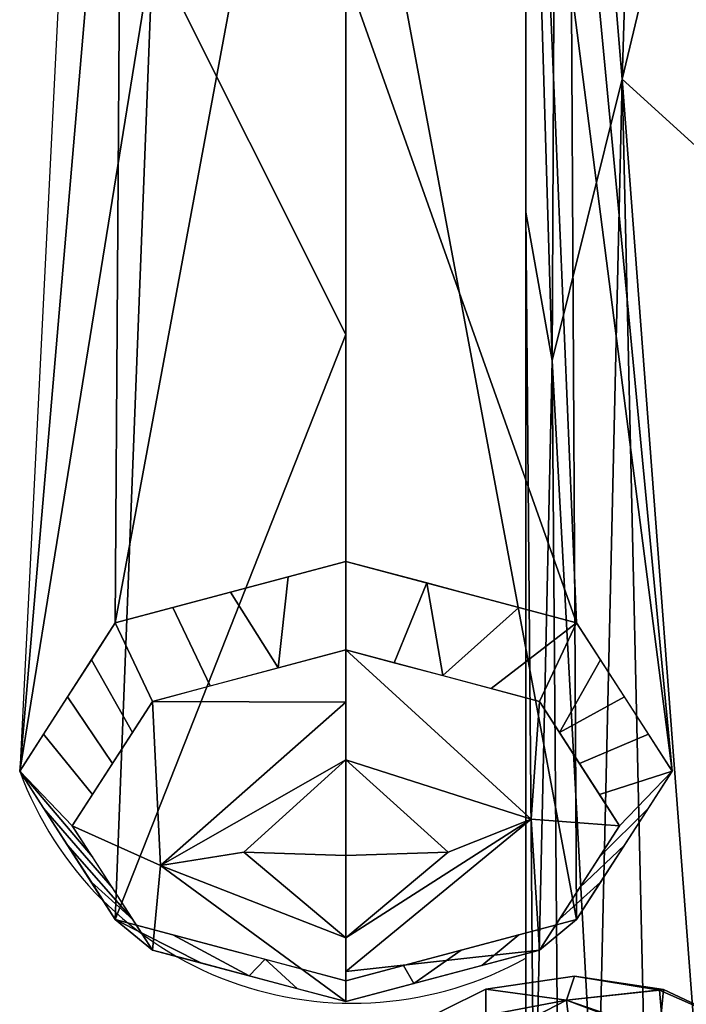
# Model space of a CAD drawing. Header units: inches. Extents: x -17 to 683, y -34 to 37.
# Tile 146 of 256: x -16.42 to -15.05, y -11.45 to -9.42. Entities that reach past the tile are written whole.
import ezdxf

# ---------------------------------------------------------------- set-up
doc = ezdxf.new("R2010")
doc.units = ezdxf.units.IN
doc.header["$MEASUREMENT"] = 0
for name, color, linetype in [('AFUCH-3-ARFB', 5, 'Continuous'), ('AFUCH-3-ARPL', 19, 'Continuous'), ('AFUCH-3-CTPL', 19, 'Continuous'), ('AFUCH-3-HWPL', 19, 'Continuous'), ('AFUCH-P', 2, 'Continuous')]:
    doc.layers.add(name, color=color, linetype=linetype)

# ---------------------------------------------------------------- blocks, each defined once
blk = doc.blocks.new('3-39G22RO_1')
at = {"layer": 'AFUCH-3-ARFB'}
mesh = blk.add_polyface(dxfattribs=at)
corners = [(-15.416, 10.1924, 6.0469), (-15.4091, 12.4732, 6.0469), (-15.1879, 13.0028, 6.0469), (-14.6569, 13.2209, 6.0469), (-12.8089, 13.2153, 6.0469), (-12.5445, 13.1051, 6.0469), (-12.435, 12.8403, 6.0469), (-12.435, -15.3408, 6.0469), (-12.5695, -15.8416, 6.0469), (-12.9368, -16.2078, 6.0469), (-13.4381, -16.3408, 6.0469), (-14.4892, -16.3376, 6.0469), (-14.9888, -16.2021, 6.0469), (-15.3537, -15.835, 6.0469), (-15.4862, -15.3346, 6.0469), (-15.48, -13.3007, 6.0469), (-15.3218, -12.7639, 6.0469), (-14.8999, -12.3961, 6.0469), (-14.4534, -12.1896, 6.0469), (-14.339, -12.151, 6.0469), (-14.2189, -12.1379, 6.0469), (-13.5401, -12.1379, 6.0469), (-13.5401, 8.94, 6.0469), (-14.1095, 8.94, 6.0469), (-14.3139, 8.9684, 6.0469), (-14.5029, 9.0514, 6.0469), (-14.926, 9.312, 6.0469), (-15.286, 9.6882, 6.0469)]
mesh.append_faces([[corners[k] for k in face] for face in [(0, 25, 26, 27), (10, 7, 8, 9)]], dxfattribs={"vtx0": -1})
mesh.append_faces([[corners[k] for k in face] for face in [(1, 6, 0)]], dxfattribs={"vtx0": -1, "vtx1": -1})
mesh.append_faces([[corners[k] for k in face] for face in [(7, 21, 22, 6)]], dxfattribs={"vtx0": -1, "vtx2": -1})
mesh.append_faces([[corners[k] for k in face] for face in [(15, 20, 21, 7), (7, 10, 11, 14)]], dxfattribs={"vtx0": -1, "vtx2": -1, "vtx3": -1})
mesh.append_faces([[corners[k] for k in face] for face in [(14, 15, 7)]], dxfattribs={"vtx1": -1, "vtx2": -1})
mesh.append_faces([[corners[k] for k in face] for face in [(22, 23, 0, 6)]], dxfattribs={"vtx1": -1, "vtx2": -1, "vtx3": -1})
mesh.append_faces([[corners[k] for k in face] for face in [(4, 5, 6, 3)]], dxfattribs={"vtx2": -1})
mesh.append_faces([[corners[k] for k in face] for face in [(23, 24, 25, 0), (1, 2, 3, 6), (18, 19, 20, 15)]], dxfattribs={"vtx2": -1, "vtx3": -1})
mesh.append_faces([[corners[k] for k in face] for face in [(15, 16, 17, 18), (11, 12, 13, 14)]], dxfattribs={"vtx3": -1})
mesh = blk.add_polyface(dxfattribs=at)
corners = [(-12.6289, -15.5832, 26.4219), (-12.6289, -11.2407, 26.4219), (-13.5401, -11.2407, 26.4219), (-13.5401, -12.138, 26.4219), (-14.216, -12.1379, 26.4219), (-14.3379, -12.1513, 26.4219), (-14.4537, -12.1906, 26.4219), (-14.903, -12.3999, 26.4219), (-15.1182, -12.5359, 26.4219), (-15.2921, -12.722, 26.4219), (-15.2921, -15.5832, 26.4219)]
mesh.append_faces([[corners[k] for k in face] for face in [(9, 3, 4)]], dxfattribs={"vtx0": -1, "vtx2": -1})
mesh.append_faces([[corners[k] for k in face] for face in [(1, 2, 3, 0)]], dxfattribs={"vtx2": -1})
mesh.append_faces([[corners[k] for k in face] for face in [(9, 10, 0, 3), (7, 8, 9, 4)]], dxfattribs={"vtx2": -1, "vtx3": -1})
mesh.append_faces([[corners[k] for k in face] for face in [(4, 5, 6, 7)]], dxfattribs={"vtx3": -1})
at = {"layer": 'AFUCH-3-ARPL'}
mesh = blk.add_polyface(dxfattribs=at)
corners = [(-15.3797, 9.4839, 23.1701), (-15.3797, 10.6048, 22.8059), (-15.3797, 10.4889, 22.4492), (-15.3797, 7.8705, 23.3), (-15.3797, 3.0563, 24.6595), (-15.3797, -1.8497, 25.6366), (-15.3797, -6.8174, 26.2252), (-15.3797, -11.8159, 26.4219), (-15.3797, -15.3621, 26.4219), (-15.3797, -15.3621, 26.7969), (-15.3797, -14.121, 26.7969), (-15.3797, -11.8159, 26.7969), (-15.3797, -6.7879, 26.5991), (-15.3797, -1.791, 26.0069), (-15.3797, 3.144, 25.0241), (-15.3797, 7.9865, 23.6566)]
mesh.append_faces([[corners[k] for k in face] for face in [(4, 14, 3)]], dxfattribs={"vtx0": -1, "vtx1": -1})
mesh.append_faces([[corners[k] for k in face] for face in [(7, 11, 12, 6), (6, 12, 13, 5), (7, 10, 11)]], dxfattribs={"vtx0": -1, "vtx2": -1})
mesh.append_faces([[corners[k] for k in face] for face in [(3, 14, 15, 0)]], dxfattribs={"vtx0": -1, "vtx3": -1})
mesh.append_faces([[corners[k] for k in face] for face in [(4, 5, 13, 14)]], dxfattribs={"vtx1": -1, "vtx3": -1})
mesh.append_faces([[corners[k] for k in face] for face in [(8, 9, 10, 7)]], dxfattribs={"vtx2": -1})
mesh.append_faces([[corners[k] for k in face] for face in [(0, 1, 2, 3)]], dxfattribs={"vtx3": -1})
mesh = blk.add_polyface(dxfattribs=at)
corners = [(-15.3797, -11.8159, 26.7969), (-15.3627, -11.8159, 26.9263), (-15.3127, -11.8159, 27.0469), (-15.2333, -11.8159, 27.1504), (-15.1297, -11.8159, 27.2299), (-15.0091, -11.8159, 27.2798), (-14.8797, -11.8159, 27.2969), (-14.8797, -6.7486, 27.0975), (-14.8797, -1.7127, 26.5008), (-14.8797, 3.2608, 25.5102), (-14.8797, 8.1412, 24.1321), (-15.0091, 8.1359, 24.1159), (-15.1297, 8.1204, 24.0684), (-15.2333, 8.0959, 23.9928), (-15.3127, 8.0638, 23.8943), (-15.3627, 8.0265, 23.7797), (-15.3797, 7.9865, 23.6566), (-15.3797, 3.144, 25.0241), (-15.3797, -1.791, 26.0069), (-15.3797, -6.7879, 26.5991), (-14.8797, -9.818, 27.2183), (-14.8797, 6.2169, 24.6755), (-15.3797, -9.818, 26.7183), (-15.3797, 6.0622, 24.2), (-15.181, -9.5438, 27.1558), (-15.2732, 5.8458, 24.6328), (-15.2333, -4.2282, 26.7016), (-15.2315, 0.7611, 25.9114), (-15.3255, -10.1231, 27.0011), (-15.3152, -7.9434, 26.9257), (-15.1213, -7.6165, 27.0977), (-15.2557, -6.1439, 26.876), (-15.3797, -4.2895, 26.303), (-14.8797, -4.2307, 26.7992), (-15.0699, -2.9731, 26.65), (-15.2895, -2.1403, 26.3512), (-15.1219, -1.1543, 26.3462), (-14.8797, 0.7741, 26.0055), (-15.0721, -5.3488, 26.9332), (-15.3797, 0.6765, 25.5155), (-15.3417, -5.0539, 26.6311), (-15.3398, -3.5091, 26.4529), (-15.344, -0.5214, 25.9811), (-15.1055, 6.5151, 24.5813), (-15.1071, 4.486, 25.1465), (-15.3079, 3.8905, 25.1062), (-15.1314, 2.5362, 25.6103), (-15.3346, 2.0882, 25.4811), (-15.3797, -8.303, 26.6587), (-14.8797, -8.2833, 27.1579), (-14.8797, 4.7389, 25.0929), (-15.3797, 4.6031, 24.612)]
mesh.append_faces([[corners[k] for k in face] for face in [(4, 24, 3), (18, 42, 39), (8, 34, 33), (9, 46, 37), (19, 40, 32), (39, 47, 17), (49, 24, 20), (51, 25, 23)]], dxfattribs={"vtx0": -1, "vtx1": -1})
mesh.append_faces([[corners[k] for k in face] for face in [(20, 24, 5), (28, 29, 48), (31, 29, 30), (40, 26, 41), (24, 49, 30), (44, 21, 43), (25, 15, 23), (3, 24, 28), (31, 26, 40), (25, 51, 45), (27, 36, 37), (30, 7, 38), (13, 25, 43), (19, 29, 31), (30, 29, 24), (47, 46, 45), (28, 24, 29), (1, 28, 22), (34, 35, 26), (38, 26, 31), (33, 34, 38), (34, 36, 35), (31, 40, 19), (38, 34, 26), (36, 34, 8), (27, 42, 36), (39, 42, 47), (30, 38, 31), (41, 26, 35), (35, 42, 18), (18, 41, 35), (32, 40, 41), (36, 42, 35), (47, 42, 27), (43, 25, 44), (11, 43, 21), (45, 44, 25), (46, 9, 44), (47, 45, 17), (45, 46, 44), (37, 46, 27), (46, 47, 27)]], dxfattribs={"vtx0": -1, "vtx1": -1, "vtx2": -1})
mesh.append_faces([[corners[k] for k in face] for face in [(28, 1, 2), (28, 48, 22), (43, 11, 12), (25, 13, 14), (36, 8, 37), (29, 19, 48)]], dxfattribs={"vtx0": -1, "vtx2": -1})
mesh.append_faces([[corners[k] for k in face] for face in [(44, 9, 50, 21)]], dxfattribs={"vtx0": -1, "vtx3": -1})
mesh.append_faces([[corners[k] for k in face] for face in [(0, 1, 22)]], dxfattribs={"vtx1": -1})
mesh.append_faces([[corners[k] for k in face] for face in [(12, 13, 43), (2, 3, 28), (18, 32, 41), (14, 15, 25), (4, 5, 24), (7, 33, 38), (49, 7, 30), (51, 17, 45)]], dxfattribs={"vtx1": -1, "vtx2": -1})
mesh.append_faces([[corners[k] for k in face] for face in [(15, 16, 23), (5, 6, 20), (21, 10, 11)]], dxfattribs={"vtx2": -1})
mesh = blk.add_polyface(dxfattribs=at)
corners = [(-12.6211, 7.8705, 23.3), (-12.6211, 3.0563, 24.6595), (-12.6211, -1.8497, 25.6366), (-12.6211, -6.8174, 26.2252), (-12.6211, -11.8159, 26.4219), (-15.3797, -11.8159, 26.4219), (-15.3797, -6.8174, 26.2252), (-15.3797, -1.8497, 25.6366), (-15.3797, 3.0563, 24.6595), (-15.3797, 7.8705, 23.3)]
mesh.append_faces([[corners[k] for k in face] for face in [(3, 6, 7, 2)]], dxfattribs={"vtx0": -1, "vtx2": -1})
mesh.append_faces([[corners[k] for k in face] for face in [(5, 6, 3, 4), (0, 1, 8, 9)]], dxfattribs={"vtx1": -1})
mesh.append_faces([[corners[k] for k in face] for face in [(7, 8, 1, 2)]], dxfattribs={"vtx1": -1, "vtx3": -1})
at = {"layer": 'AFUCH-3-CTPL'}
mesh = blk.add_polyface(dxfattribs=at)
corners = [(-15.6391, -13.36, 3.8692), (-15.2793, -13.36, 3.9365), (-14.9188, -13.36, 3.8736), (-14.9188, -12.5333, 3.6849), (-14.9188, -11.8703, 3.1562), (-14.9188, -11.5024, 2.3922), (-14.9188, -11.5024, 1.5443), (-14.9188, -11.8703, 0.7803), (-14.9188, -12.5333, 0.2516), (-14.9188, -13.36, 0.0629), (-15.2793, -13.36, 0), (-15.6391, -13.36, 0.0673), (-15.6391, -12.5351, 0.2555), (-15.6391, -11.8737, 0.783), (-15.6391, -11.5066, 1.5452), (-15.6391, -11.5066, 2.3913), (-15.6391, -11.8737, 3.1535), (-15.6391, -12.5351, 3.681), (-15.2793, -12.1328, 0.4294), (-15.2793, -11.5866, 1.1143), (-15.2793, -11.3917, 1.9682), (-15.2793, -11.5866, 2.8222), (-15.2793, -12.1328, 3.5071), (-14.9188, -13.0269, 0.1389), (-15.2122, -12.7511, 0.0984), (-15.1011, -13.36, 0.0311), (-15.6391, -12.9476, 0.1614), (-15.4437, -12.7146, 0.1239), (-15.4571, -13.36, 0.0332), (-15.4539, -12.343, 0.3018), (-15.6391, -12.2044, 0.5193), (-15.4622, -11.9806, 0.5889), (-15.2625, -11.8212, 0.7411), (-15.454, -11.7206, 0.9082), (-15.6391, -11.6902, 1.1641), (-14.9188, -12.2018, 0.5159), (-14.9188, -11.6863, 1.1623), (-15.0962, -11.5166, 1.3232), (-15.2961, -11.4413, 1.5303), (-15.1045, -11.4209, 1.7242), (-14.9188, -11.5024, 1.9682), (-15.0962, -12.3209, 0.3146), (-15.0962, -11.6799, 0.9725), (-15.6391, -11.5066, 1.9682), (-15.0962, -11.4193, 2.1869), (-15.2961, -11.4413, 2.4062), (-15.1045, -11.5071, 2.5897), (-14.9188, -11.6863, 2.7742), (-15.0962, -12.0153, 0.5519), (-15.6391, -11.6902, 2.7724), (-15.0962, -11.7063, 3.0073), (-15.2961, -11.8213, 3.1953), (-15.1045, -11.9602, 3.3321), (-14.9188, -12.2018, 3.4206), (-15.6391, -12.2044, 3.4172), (-15.0962, -12.3209, 3.6219), (-15.3434, -12.639, 3.7971), (-15.1141, -12.7178, 3.8157), (-14.9188, -12.9466, 3.7793), (-15.4622, -12.3221, 3.62), (-15.1011, -13.36, 3.9054), (-15.4622, -12.0168, 3.383), (-15.4622, -11.5268, 1.3012), (-15.4622, -11.4189, 1.7739), (-15.4622, -11.5268, 2.6353), (-15.275, -12.4357, 0.2305), (-15.2584, -12.9761, 3.8986), (-15.6391, -12.9476, 3.7751), (-15.4571, -13.36, 3.9032), (-15.4513, -12.9373, 3.8747)]
mesh.append_faces([[corners[k] for k in face] for face in [(7, 42, 36), (54, 61, 16), (13, 31, 30), (15, 45, 43), (35, 48, 7), (16, 51, 49), (53, 55, 3), (43, 63, 14), (49, 64, 15), (67, 69, 17)]], dxfattribs={"vtx0": -1, "vtx1": -1})
mesh.append_faces([[corners[k] for k in face] for face in [(23, 25, 24), (18, 48, 41), (18, 65, 29), (39, 6, 37), (24, 41, 8), (18, 29, 31), (24, 27, 65), (33, 32, 31), (31, 13, 33), (39, 44, 40), (46, 50, 47), (5, 44, 46), (52, 4, 50), (21, 51, 50), (52, 55, 53), (19, 33, 62), (64, 21, 45), (59, 22, 61), (52, 22, 55), (20, 45, 44), (22, 56, 55), (19, 38, 37), (27, 28, 26), (38, 63, 20), (12, 29, 27), (27, 24, 10), (30, 31, 29), (32, 18, 31), (42, 37, 36), (33, 19, 32), (39, 37, 38), (62, 38, 19), (42, 7, 48), (37, 42, 19), (45, 63, 43), (39, 20, 44), (39, 38, 20), (18, 41, 65), (35, 41, 48), (42, 32, 19), (48, 32, 42), (46, 44, 45), (62, 14, 63), (51, 64, 49), (46, 45, 21), (48, 18, 32), (51, 52, 50), (15, 64, 45), (21, 50, 46), (59, 61, 54), (52, 51, 22), (56, 57, 55), (16, 61, 51), (3, 55, 57), (69, 67, 68), (59, 56, 22), (59, 17, 56), (56, 66, 57), (57, 60, 58), (61, 22, 51), (63, 38, 62), (34, 62, 33), (20, 63, 45), (21, 64, 51), (29, 65, 27), (24, 65, 41), (57, 66, 60), (66, 56, 69), (17, 69, 56), (1, 66, 69)]], dxfattribs={"vtx0": -1, "vtx1": -1, "vtx2": -1})
mesh.append_faces([[corners[k] for k in face] for face in [(24, 25, 10), (29, 12, 30), (33, 13, 34), (37, 6, 36), (44, 5, 40), (50, 4, 47), (66, 1, 60)]], dxfattribs={"vtx0": -1, "vtx2": -1})
mesh.append_faces([[corners[k] for k in face] for face in [(0, 68, 67)]], dxfattribs={"vtx1": -1})
mesh.append_faces([[corners[k] for k in face] for face in [(10, 28, 27), (26, 12, 27), (8, 23, 24), (68, 1, 69), (35, 8, 41), (34, 14, 62), (40, 6, 39), (47, 5, 46), (53, 4, 52), (54, 17, 59), (58, 3, 57)]], dxfattribs={"vtx1": -1, "vtx2": -1})
mesh.append_faces([[corners[k] for k in face] for face in [(23, 9, 25), (28, 11, 26), (60, 2, 58)]], dxfattribs={"vtx2": -1})
at = {"layer": 'AFUCH-3-HWPL'}
mesh = blk.add_polyface(dxfattribs=at)
corners = [(-15.7504, -11.4014, 17.4682), (-16.2258, -11.2748, 17.619), (-16.4227, -10.9693, 17.9832), (-16.2258, -10.6638, 18.3473), (-15.7504, -10.5372, 18.4981), (-15.7504, -8.1031, 16.2154), (-15.7504, -5.5867, 14.0238), (-16.1201, -5.7239, 13.8603), (-16.1201, -5.9983, 13.5334), (-15.7504, -6.1355, 13.3699), (-15.7504, -8.7307, 15.4675), (-16.2116, -8.5121, 16.1707), (-15.7504, -10.0698, 16.4707), (-16.1483, -9.2753, 16.119), (-16.0257, -7.6133, 14.7047), (-16.1944, -7.3353, 14.8729), (-16.1256, -7.1169, 15.0642)]
mesh.append_faces([[corners[k] for k in face] for face in [(7, 16, 6), (6, 16, 5), (9, 14, 8), (2, 13, 1), (12, 13, 10)]], dxfattribs={"vtx0": -1, "vtx1": -1})
mesh.append_faces([[corners[k] for k in face] for face in [(15, 11, 16), (3, 5, 11), (13, 2, 11), (11, 5, 16), (7, 15, 16), (13, 12, 1), (15, 13, 11), (10, 13, 14), (13, 15, 14), (14, 15, 8)]], dxfattribs={"vtx0": -1, "vtx1": -1, "vtx2": -1})
mesh.append_faces([[corners[k] for k in face] for face in [(11, 2, 3), (15, 7, 8)]], dxfattribs={"vtx0": -1, "vtx2": -1})
mesh.append_faces([[corners[k] for k in face] for face in [(4, 5, 3)]], dxfattribs={"vtx1": -1})
mesh.append_faces([[corners[k] for k in face] for face in [(9, 10, 14)]], dxfattribs={"vtx1": -1, "vtx2": -1})
mesh.append_faces([[corners[k] for k in face] for face in [(12, 0, 1)]], dxfattribs={"vtx2": -1})
mesh = blk.add_polyface(dxfattribs=at)
corners = [(-15.7504, -10.5372, 18.4981), (-15.2751, -10.6638, 18.3473), (-15.0782, -10.9693, 17.9832), (-15.2751, -11.2748, 17.619), (-15.7504, -11.4014, 17.4682), (-15.7504, -8.7307, 15.4675), (-15.7504, -6.1355, 13.3699), (-15.3808, -5.9983, 13.5334), (-15.3808, -5.7239, 13.8603), (-15.7504, -5.5867, 14.0238), (-15.7504, -8.1031, 16.2154), (-15.2893, -8.7577, 15.8781), (-15.7504, -9.3236, 17.36), (-15.3525, -8.8392, 16.6386), (-15.4752, -7.1578, 15.2475), (-15.3064, -7.2753, 14.9445), (-15.3752, -7.4258, 14.6962)]
mesh.append_faces([[corners[k] for k in face] for face in [(7, 16, 6), (6, 16, 5), (9, 14, 8), (2, 13, 1), (12, 13, 10)]], dxfattribs={"vtx0": -1, "vtx1": -1})
mesh.append_faces([[corners[k] for k in face] for face in [(15, 11, 16), (3, 5, 11), (13, 2, 11), (11, 5, 16), (7, 15, 16), (13, 12, 1), (15, 13, 11), (10, 13, 14), (13, 15, 14), (14, 15, 8)]], dxfattribs={"vtx0": -1, "vtx1": -1, "vtx2": -1})
mesh.append_faces([[corners[k] for k in face] for face in [(11, 2, 3), (15, 7, 8)]], dxfattribs={"vtx0": -1, "vtx2": -1})
mesh.append_faces([[corners[k] for k in face] for face in [(4, 5, 3)]], dxfattribs={"vtx1": -1})
mesh.append_faces([[corners[k] for k in face] for face in [(9, 10, 14)]], dxfattribs={"vtx1": -1, "vtx2": -1})
mesh.append_faces([[corners[k] for k in face] for face in [(12, 0, 1)]], dxfattribs={"vtx2": -1})
mesh = blk.add_polyface(dxfattribs=at)
corners = [(-15.7504, -11.4443, 17.6457), (-16.1491, -11.3381, 17.7722), (-16.3142, -11.0819, 18.0776), (-16.1491, -10.8256, 18.383), (-15.7504, -10.7195, 18.5095), (-15.7504, -10.5372, 18.4981), (-16.2258, -10.6638, 18.3473), (-16.4227, -10.9693, 17.9832), (-16.2258, -11.2748, 17.619), (-15.7504, -11.4014, 17.4682), (-16.03, -10.7939, 18.4208), (-15.9881, -10.6005, 18.4227), (-16.1069, -10.6321, 18.385), (-16.2316, -10.9538, 18.2303), (-16.3242, -10.8165, 18.1652), (-16.3734, -10.8929, 18.0742), (-16.2316, -11.21, 17.9249), (-16.3242, -11.1221, 17.8011), (-16.275, -11.1984, 17.7101), (-15.9498, -11.3912, 17.709), (-15.9881, -11.3381, 17.5436), (-15.9171, -11.357, 17.5211), (-15.8902, -10.7567, 18.4652), (-16.275, -10.7401, 18.2562), (-16.1904, -10.8897, 18.3067), (-16.2729, -11.0178, 18.154), (-16.2729, -11.1459, 18.0013), (-16.3734, -11.0457, 17.8921), (-16.1904, -11.2741, 17.8486), (-16.0494, -11.3647, 17.7406), (-16.1069, -11.3065, 17.5813), (-15.8501, -11.4177, 17.6774), (-15.8693, -10.5688, 18.4604)]
mesh.append_faces([[corners[k] for k in face] for face in [(32, 22, 4, 5), (31, 21, 9, 0)]], dxfattribs={"vtx0": -1})
mesh.append_faces([[corners[k] for k in face] for face in [(17, 28, 16, 27), (29, 8, 30, 19), (26, 7, 27, 16), (28, 17, 18)]], dxfattribs={"vtx0": -1, "vtx2": -1})
mesh.append_faces([[corners[k] for k in face] for face in [(19, 30, 20, 21)]], dxfattribs={"vtx0": -1, "vtx3": -1})
mesh.append_faces([[corners[k] for k in face] for face in [(26, 2, 7), (29, 1, 8), (31, 19, 21), (32, 11, 22)]], dxfattribs={"vtx1": -1, "vtx2": -1})
mesh.append_faces([[corners[k] for k in face] for face in [(12, 6, 3, 10), (15, 7, 2, 25), (13, 24, 23, 14), (18, 8, 1, 28), (24, 3, 6, 23), (25, 13, 14, 15), (11, 12, 10, 22)]], dxfattribs={"vtx1": -1, "vtx3": -1})
mesh = blk.add_polyface(dxfattribs=at)
corners = [(-15.7504, -10.7195, 18.5095), (-15.3518, -10.8256, 18.383), (-15.1866, -11.0819, 18.0776), (-15.3518, -11.3381, 17.7722), (-15.7504, -11.4443, 17.6457), (-15.7504, -11.4014, 17.4682), (-15.2751, -11.2748, 17.619), (-15.0782, -10.9693, 17.9832), (-15.2751, -10.6638, 18.3473), (-15.7504, -10.5372, 18.4981), (-15.4708, -11.3698, 17.7345), (-15.5128, -11.3381, 17.5436), (-15.3939, -11.3065, 17.5813), (-15.2692, -11.21, 17.9249), (-15.1767, -11.1221, 17.8011), (-15.1274, -11.0457, 17.8921), (-15.2692, -10.9538, 18.2303), (-15.1767, -10.8165, 18.1652), (-15.2259, -10.7401, 18.2562), (-15.5511, -10.7726, 18.4463), (-15.5128, -10.6005, 18.4227), (-15.5837, -10.5816, 18.4452), (-15.6106, -11.4071, 17.6901), (-15.2259, -11.1984, 17.7101), (-15.3105, -11.2741, 17.8486), (-15.2279, -11.1459, 18.0013), (-15.2279, -11.0178, 18.154), (-15.1274, -10.8929, 18.0742), (-15.3105, -10.8897, 18.3067), (-15.4514, -10.7991, 18.4146), (-15.3939, -10.6321, 18.385), (-15.6508, -10.746, 18.4779), (-15.6316, -11.3697, 17.5059)]
mesh.append_faces([[corners[k] for k in face] for face in [(32, 22, 4, 5), (31, 21, 9, 0)]], dxfattribs={"vtx0": -1})
mesh.append_faces([[corners[k] for k in face] for face in [(17, 28, 16, 27), (29, 8, 30, 19), (26, 7, 27, 16), (28, 17, 18)]], dxfattribs={"vtx0": -1, "vtx2": -1})
mesh.append_faces([[corners[k] for k in face] for face in [(19, 30, 20, 21)]], dxfattribs={"vtx0": -1, "vtx3": -1})
mesh.append_faces([[corners[k] for k in face] for face in [(26, 2, 7), (29, 1, 8), (31, 19, 21), (32, 11, 22)]], dxfattribs={"vtx1": -1, "vtx2": -1})
mesh.append_faces([[corners[k] for k in face] for face in [(12, 6, 3, 10), (15, 7, 2, 25), (13, 24, 23, 14), (18, 8, 1, 28), (24, 3, 6, 23), (25, 13, 14, 15), (11, 12, 10, 22)]], dxfattribs={"vtx1": -1, "vtx3": -1})
mesh = blk.add_polyface(dxfattribs=at)
corners = [(-15.7504, -11.1435, 18.1293), (-15.7504, -10.9464, 18.3361), (-15.7504, -10.7195, 18.5095), (-16.1491, -10.8256, 18.383), (-16.3142, -11.0819, 18.0776), (-16.1491, -11.3381, 17.7722), (-15.7504, -11.4443, 17.6457), (-15.7504, -11.3129, 17.8994), (-15.7504, -11.1435, 18.1293), (-15.7504, -11.1435, 18.1293), (-15.7504, -11.1435, 18.1293), (-15.7504, -11.1435, 18.1293), (-15.7504, -11.1435, 18.1293), (-15.7504, -11.1435, 18.1293), (-15.7504, -11.1435, 18.1293), (-15.7504, -11.1435, 18.1293), (-15.7504, -11.1435, 18.1293), (-15.7504, -11.2239, 18.0202), (-15.7504, -10.8272, 18.4272), (-15.9609, -11.1366, 18.1236), (-16.1322, -11.1637, 18.0494)]
mesh.append_faces([[corners[k] for k in face] for face in [(3, 18, 2)]], dxfattribs={"vtx0": -1})
mesh.append_faces([[corners[k] for k in face] for face in [(5, 20, 4), (7, 20, 6)]], dxfattribs={"vtx0": -1, "vtx1": -1})
mesh.append_faces([[corners[k] for k in face] for face in [(20, 7, 19), (20, 19, 1), (18, 3, 20)]], dxfattribs={"vtx0": -1, "vtx1": -1, "vtx2": -1})
mesh.append_faces([[corners[k] for k in face] for face in [(20, 3, 4), (20, 1, 18)]], dxfattribs={"vtx0": -1, "vtx2": -1})
mesh.append_faces([[corners[k] for k in face] for face in [(5, 6, 20)]], dxfattribs={"vtx1": -1, "vtx2": -1})
mesh.append_faces([[corners[k] for k in face] for face in [(19, 16, 1), (17, 11, 19, 7)]], dxfattribs={"vtx2": -1})
mesh = blk.add_polyface(dxfattribs=at)
corners = [(-15.7504, -11.1435, 18.1293), (-15.7504, -11.3129, 17.8994), (-15.7504, -11.4443, 17.6457), (-15.3518, -11.3381, 17.7722), (-15.1866, -11.0819, 18.0776), (-15.3518, -10.8256, 18.383), (-15.7504, -10.7195, 18.5095), (-15.7504, -10.9464, 18.3361), (-15.7504, -11.1435, 18.1293), (-15.7504, -11.1435, 18.1293), (-15.7504, -11.1435, 18.1293), (-15.7504, -11.1435, 18.1293), (-15.7504, -11.1435, 18.1293), (-15.7504, -11.1435, 18.1293), (-15.7504, -11.1435, 18.1293), (-15.7504, -11.1435, 18.1293), (-15.7504, -11.1435, 18.1293), (-15.7504, -11.05, 18.2275), (-15.7504, -11.3819, 17.7661), (-15.5399, -11.1366, 18.1236), (-15.3687, -11.0683, 18.1631)]
mesh.append_faces([[corners[k] for k in face] for face in [(3, 18, 2)]], dxfattribs={"vtx0": -1})
mesh.append_faces([[corners[k] for k in face] for face in [(5, 20, 4), (7, 20, 6)]], dxfattribs={"vtx0": -1, "vtx1": -1})
mesh.append_faces([[corners[k] for k in face] for face in [(20, 7, 19), (20, 19, 1), (18, 3, 20)]], dxfattribs={"vtx0": -1, "vtx1": -1, "vtx2": -1})
mesh.append_faces([[corners[k] for k in face] for face in [(20, 3, 4), (20, 1, 18)]], dxfattribs={"vtx0": -1, "vtx2": -1})
mesh.append_faces([[corners[k] for k in face] for face in [(5, 6, 20)]], dxfattribs={"vtx1": -1, "vtx2": -1})
mesh.append_faces([[corners[k] for k in face] for face in [(19, 16, 1), (17, 11, 19, 7)]], dxfattribs={"vtx2": -1})
blk = doc.blocks.new('39G22RO_1')
at = {"layer": 'AFUCH-P'}
for p, q in [((-15.3797, 10.6048), (-15.3797, -15.3621)), ((-16.1201, -4.9578), (-16.4227, -10.9693))]:
    blk.add_line(p, q, dxfattribs=at)
blk.add_arc((-15.7367, -10.7166), 0.731, 200.2211, 299.2255, dxfattribs=at)

msp = doc.modelspace()

# ---------------------------------------------------------------- block references
for name in ['39G22RO_1', '3-39G22RO_1']:
    msp.add_blockref(name, (0, 0))

doc.saveas('drawing.dxf')
